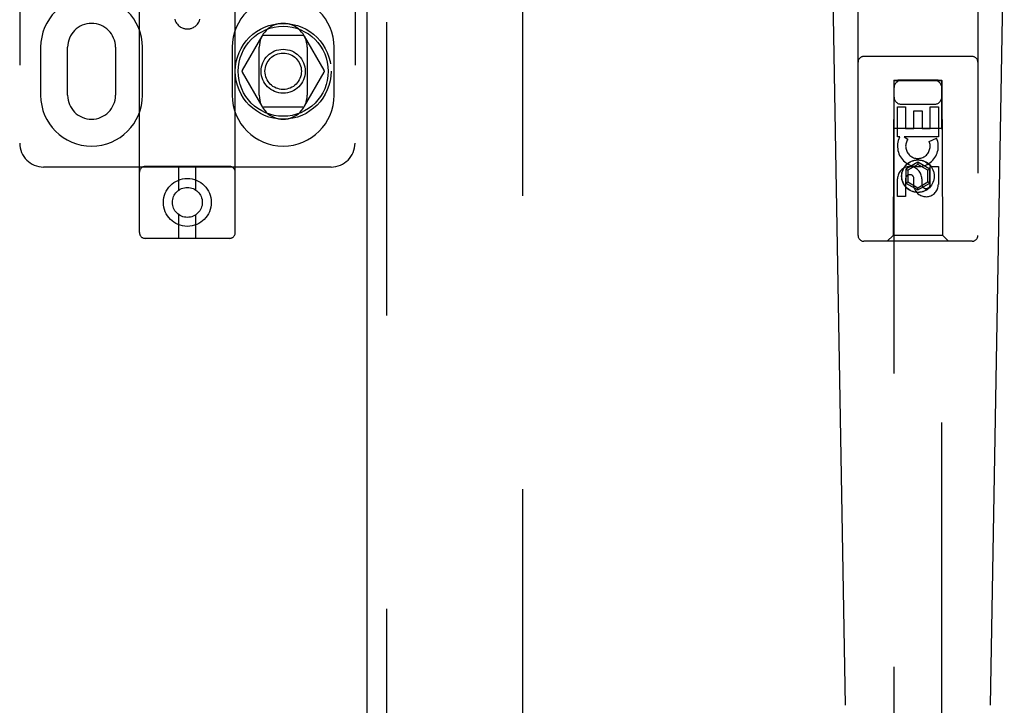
# Model space of a CAD drawing. Header units: inches. Extents: x 0 to 278, y 0 to 180.
# Tile 18 of 81: x 95.7 to 100.84, y 86.39 to 89.97. Entities that reach past the tile are written whole.
import ezdxf

# ---------------------------------------------------------------- set-up
doc = ezdxf.new("R2010")
doc.units = ezdxf.units.IN
doc.header["$LTSCALE"] = 15.310625
doc.header["$MEASUREMENT"] = 0
doc.linetypes.add('HIDDEN', pattern=[0.2, 0.1, -0.1])
doc.layers.add('DEFAULT_2', color=8, linetype='HIDDEN')
doc.layers.add('RIGHTHAND_DOOR_ASSEMBLY', color=7, linetype='CONTINUOUS')

msp = doc.modelspace()

# ---------------------------------------------------------------- linework, layer by layer
at = {"layer": 'DEFAULT_2', "color": 8, "linetype": 'HIDDEN'}
for p, q in [((98.3218, 52.3047), (98.3218, 131.3467)), ((96.3218, 88.8586), (96.3218, 94.3591)), ((96.8218, 88.8586), (96.8218, 94.3591)), ((95.6968, 94.3257), (95.6968, 89.3257)), ((97.4468, 94.3257), (97.4468, 89.3257)), ((96.9607, 89.8832), (96.8582, 89.7057)), ((97.1743, 89.8882), (96.9693, 89.8882)), ((97.2854, 89.7057), (97.1829, 89.8832)), ((95.8062, 89.8257), (95.8062, 89.5757)), ((95.9468, 89.5757), (95.9468, 89.8257)), ((96.1968, 89.8257), (96.1968, 89.5757)), ((96.3374, 89.5757), (96.3374, 89.8257)), ((96.8062, 89.8257), (96.8062, 89.5757)), ((96.9468, 89.5757), (96.9468, 89.8257)), ((97.1968, 89.8257), (97.1968, 89.5757)), ((97.3374, 89.5757), (97.3374, 89.8257)), ((96.8582, 89.6957), (96.9607, 89.5182)), ((97.1829, 89.5182), (97.2854, 89.6957)), ((97.1743, 89.5132), (96.9693, 89.5132)), ((97.3218, 89.2007), (95.8218, 89.2007)), ((96.7918, 89.2036), (96.3518, 89.2036)), ((96.5268, 89.0798), (96.5268, 89.2036)), ((96.6168, 89.0798), (96.6168, 89.2036)), ((96.5268, 88.8286), (96.5268, 88.9523)), ((96.6168, 88.8286), (96.6168, 88.9523)), ((96.7918, 88.8286), (96.3518, 88.8286))]:
    msp.add_line(p, q, dxfattribs=at)
msp.add_lwpolyline([(96.5065, 89.972), (96.509, 89.9644), (96.5122, 89.9575), (96.5157, 89.9516), (96.5195, 89.9465), (96.5235, 89.942), (96.5277, 89.938), (96.5321, 89.9346), (96.5365, 89.9316), (96.5408, 89.9292), (96.545, 89.9272), (96.5491, 89.9256), (96.553, 89.9243), (96.5568, 89.9233), (96.5604, 89.9226), (96.5637, 89.9221), (96.5669, 89.9218), (96.57, 89.9217), (96.5729, 89.9217), (96.5759, 89.9218), (96.5788, 89.922), (96.5818, 89.9224), (96.585, 89.9229), (96.5883, 89.9237), (96.5918, 89.9247), (96.5955, 89.926), (96.5994, 89.9275), (96.6035, 89.9295), (96.6076, 89.9319), (96.6119, 89.9348), (96.6161, 89.9382), (96.6202, 89.9421), (96.6241, 89.9465), (96.6279, 89.9516), (96.6314, 89.9574), (96.6346, 89.9643), (96.6371, 89.972)], dxfattribs=at)
for centre, radius in [((97.0718, 89.7007), 0.25), ((97.0718, 89.7007), 0.235), ((97.0718, 89.7007), 0.115), ((97.0718, 89.7007), 0.095), ((96.5718, 89.0161), 0.125), ((96.5718, 89.0161), 0.078)]:
    msp.add_circle(centre, radius, dxfattribs=at)
for centre, radius, start, end in [((96.0718, 89.8257), 0.2656, 0, 180), ((97.0718, 89.8257), 0.2656, 0, 180), ((96.0718, 89.8257), 0.125, 0, 180), ((97.0718, 89.8257), 0.125, 0, 180), ((96.9693, 89.8782), 0.01, 90.0034, 149.9992), ((97.1743, 89.8782), 0.01, 30.0031, 89.9988), ((96.8668, 89.7007), 0.01, 150.0037, 209.9986), ((97.2768, 89.7007), 0.01, 330.0037, 29.9986), ((96.0718, 89.5757), 0.2656, 180, 360), ((96.0718, 89.5757), 0.125, 180, 360), ((97.0718, 89.5757), 0.2656, 180, 360), ((97.0718, 89.5757), 0.125, 180, 360), ((96.9693, 89.5232), 0.01, 210.0031, 269.9988), ((97.1743, 89.5232), 0.01, 270.0034, 329.9992), ((95.8218, 89.3257), 0.125, 180, 270), ((97.3218, 89.3257), 0.125, 270, 360), ((96.3518, 89.1736), 0.03, 90, 180), ((96.7918, 89.1736), 0.03, 0, 90), ((96.3518, 88.8586), 0.03, 180, 270), ((96.7918, 88.8586), 0.03, 270, 360)]:
    msp.add_arc(centre, radius, start, end, dxfattribs=at)
at = {"layer": 'RIGHTHAND_DOOR_ASSEMBLY', "color": 3, "linetype": 'Continuous'}
msp.add_line((97.5093, 51.6797), (97.5093, 131.9717), dxfattribs=at)
at = {"layer": 'RIGHTHAND_DOOR_ASSEMBLY', "color": 8, "linetype": 'HIDDEN'}
for p, q in [((97.6133, 51.6797), (97.6133, 131.9717)), ((100.0718, 88.8432), (100.0718, 90.7007)), ((100.6968, 90.7007), (100.6968, 88.8432)), ((100.6668, 89.7782), (100.1018, 89.7782)), ((100.2578, 89.6532), (100.2543, 88.8432)), ((100.2578, 89.6532), (100.5108, 89.6532)), ((100.2593, 89.6548), (100.2593, 52.6532)), ((100.2602, 89.6549), (100.2617, 89.6549)), ((100.2617, 89.6549), (100.2666, 89.6549)), ((100.2652, 89.6518), (100.2617, 89.6518)), ((100.2793, 89.6518), (100.2652, 89.6518)), ((100.2666, 89.6549), (100.2793, 89.655)), ((100.4893, 89.655), (100.2793, 89.655)), ((100.502, 89.6518), (100.2793, 89.6518)), ((100.4893, 89.655), (100.5034, 89.6549)), ((100.5069, 89.6518), (100.502, 89.6518)), ((100.5034, 89.6549), (100.5069, 89.6549)), ((100.5084, 89.6519), (100.5069, 89.6518)), ((100.5093, 52.6532), (100.5093, 89.6548)), ((100.5143, 88.8432), (100.5108, 89.6532)), ((100.2777, 89.5154), (100.3202, 89.5154)), ((100.2777, 89.3592), (100.2777, 89.5154)), ((100.2993, 89.5282), (100.4693, 89.5282)), ((100.3202, 89.5154), (100.3202, 89.4019)), ((100.4485, 89.5154), (100.4909, 89.5154)), ((100.4485, 89.4019), (100.4485, 89.5154)), ((100.4909, 89.5154), (100.4909, 89.3592)), ((100.3636, 89.4941), (100.4061, 89.4941)), ((100.3636, 89.4019), (100.3636, 89.4941)), ((100.4061, 89.4941), (100.4061, 89.4019)), ((100.2567, 89.4032), (100.5119, 89.4032)), ((100.29, 89.3592), (100.2777, 89.3592)), ((100.2882, 89.3557), (100.29, 89.3592)), ((100.4909, 89.3592), (100.3133, 89.3592)), ((100.3133, 89.3592), (100.3319, 89.3462)), ((100.3202, 89.4019), (100.3636, 89.4019)), ((100.4061, 89.4019), (100.4485, 89.4019)), ((100.4428, 89.3349), (100.482, 89.3518)), ((100.3843, 89.2257), (100.3218, 89.1896)), ((100.3843, 89.2142), (100.3318, 89.1839)), ((100.4468, 89.1896), (100.3843, 89.2257)), ((100.3843, 89.2257), (100.3843, 89.2142)), ((100.4368, 89.1839), (100.3843, 89.2142)), ((100.4485, 89.203), (100.4909, 89.203)), ((100.4485, 89.1105), (100.4485, 89.203)), ((100.4909, 89.203), (100.4909, 89.1105)), ((100.3218, 89.1896), (100.3318, 89.1839)), ((100.3218, 89.1896), (100.3218, 89.1175)), ((100.3318, 89.1839), (100.3318, 89.1232)), ((100.4468, 89.1896), (100.4368, 89.1839)), ((100.4368, 89.1232), (100.4368, 89.1839)), ((100.4468, 89.1175), (100.4468, 89.1896)), ((100.2777, 89.0467), (100.2777, 89.1391)), ((100.3202, 89.1391), (100.3202, 89.0467)), ((100.3218, 89.1175), (100.3318, 89.1232)), ((100.3218, 89.1175), (100.3843, 89.0814)), ((100.3318, 89.1232), (100.3843, 89.0929)), ((100.3637, 89.0967), (100.3637, 89.143)), ((100.3843, 89.0929), (100.4368, 89.1232)), ((100.3843, 89.0814), (100.4468, 89.1175)), ((100.4046, 89.1391), (100.4046, 89.1106)), ((100.4468, 89.1175), (100.4368, 89.1232)), ((100.3202, 89.0467), (100.2777, 89.0467)), ((100.3843, 89.0814), (100.3843, 89.0929)), ((100.2543, 88.8432), (100.2243, 88.8132)), ((100.5143, 88.8432), (100.2543, 88.8432)), ((100.5143, 88.8432), (100.5443, 88.8132)), ((100.6668, 88.8132), (100.1018, 88.8132))]:
    msp.add_line(p, q, dxfattribs=at)
at = {"layer": 'RIGHTHAND_DOOR_ASSEMBLY', "color": 7, "linetype": 'Continuous'}
for p, q in [((100.0058, 86.3913), (99.9335, 90.5306)), ((100.7628, 86.3913), (100.8351, 90.5306))]:
    msp.add_line(p, q, dxfattribs=at)
at = {"layer": 'RIGHTHAND_DOOR_ASSEMBLY', "color": 8, "linetype": 'HIDDEN'}
for points in [[(100.2593, 89.6548), (100.2594, 89.6549), (100.2597, 89.6549), (100.2602, 89.6549)], [(100.2617, 89.6518), (100.2602, 89.6519), (100.2597, 89.6519), (100.2594, 89.6519), (100.2593, 89.6519)], [(100.5069, 89.6549), (100.5084, 89.6549), (100.5089, 89.6549), (100.5092, 89.6549), (100.5093, 89.6548)], [(100.5093, 89.6519), (100.5092, 89.6519), (100.5089, 89.6519), (100.5084, 89.6519)]]:
    msp.add_lwpolyline(points, dxfattribs=at)
for radius in [0.085, 0.0845]:
    msp.add_circle((100.3843, 89.1532), radius, dxfattribs=at)
for centre, radius, start, end in [((100.1018, 89.7482), 0.03, 90, 180), ((100.6668, 89.7482), 0.03, 0, 90), ((100.2993, 89.6132), 0.04, 90, 180), ((100.4693, 89.6132), 0.04, 0, 90), ((100.2993, 89.5682), 0.04, 180, 270), ((100.4693, 89.5682), 0.04, 270, 360), ((100.3842, 89.3095), 0.1065, 154.2636, 23.4027), ((100.3842, 89.3095), 0.0639, 144.8895, 23.4026), ((100.3412, 89.1391), 0.0635, 0, 180), ((100.3421, 89.1391), 0.0219, 10.307, 180), ((100.4266, 89.1105), 0.0644, 192.2995, 0.0775), ((100.4266, 89.1105), 0.0219, 179.9011, 360), ((100.1018, 88.8432), 0.03, 180, 270), ((100.6668, 88.8432), 0.03, 270, 360)]:
    msp.add_arc(centre, radius, start, end, dxfattribs=at)

doc.saveas('drawing.dxf')
